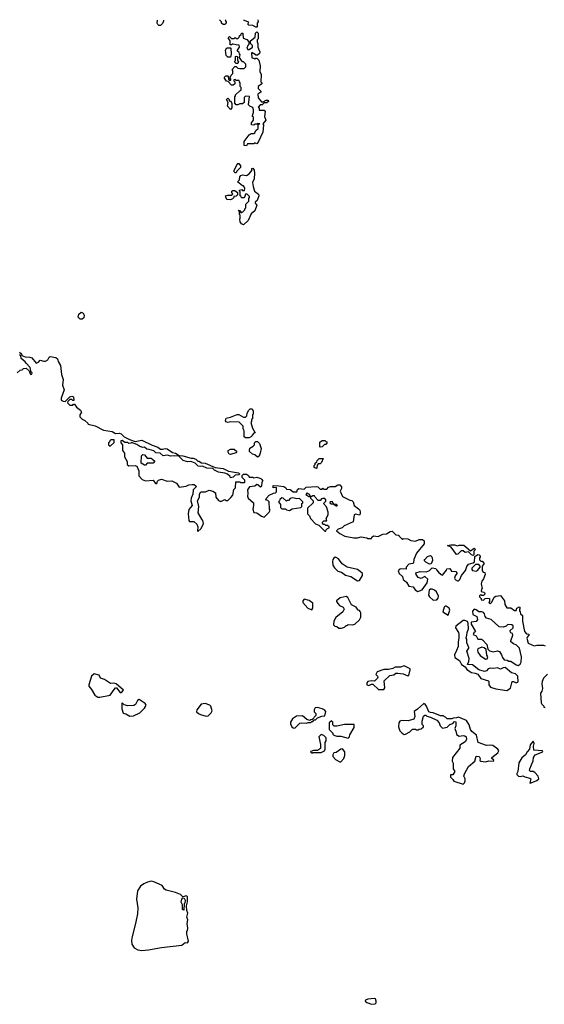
# Model space of a CAD drawing. Extents: x 2029826 to 2248070, y 228728 to 402406.
# Tile 242 of 256: x 2125588 to 2131205, y 390460 to 401011. Entities that reach past the tile are written whole.
import ezdxf

# ---------------------------------------------------------------- set-up
doc = ezdxf.new("R2010")
doc.units = 0

msp = doc.modelspace()

# ---------------------------------------------------------------- linework, layer by layer
at = {"layer": '0CON10XD'}
for points in [[(2127129, 401005), (2127128, 400995), (2127115, 400970), (2127095, 400950), (2127078, 400948), (2127065, 400960), (2127058, 400975), (2127062, 401005)], [(2127786, 401009), (2127790, 401005), (2127790, 400995), (2127800, 400985), (2127798, 400972), (2127785, 400960), (2127765, 400960), (2127750, 400975), (2127748, 400988), (2127730, 401005), (2127730, 401009)], [(2128137, 401011), (2128142, 400988), (2128130, 400975), (2128130, 400935), (2128125, 400932), (2128115, 400932), (2128085, 400950), (2128042, 400952), (2128032, 400962), (2128040, 400985), (2127992, 401002), (2127991, 401010)], [(2128015, 399660), (2127992, 399662), (2127990, 399705), (2128045, 399778), (2128065, 399790), (2128095, 399790), (2128105, 399800), (2128117, 399823), (2128140, 399845), (2128142, 399888), (2128160, 399895), (2128135, 399900), (2128125, 399890), (2128105, 399890), (2128095, 399880), (2128070, 399885), (2128070, 399905), (2128090, 399935), (2128090, 399965), (2128080, 399975), (2128080, 399985), (2128092, 400018), (2128092, 400045), (2128085, 400070), (2128053, 400083), (2128038, 400098), (2128048, 400188), (2128005, 400190), (2127992, 400178), (2127990, 400125), (2127975, 400110), (2127945, 400110), (2127925, 400100), (2127905, 400100), (2127890, 400115), (2127890, 400185), (2127900, 400195), (2127900, 400205), (2127945, 400250), (2127960, 400255), (2127960, 400285), (2127950, 400295), (2127950, 400335), (2127940, 400345), (2127938, 400358), (2127905, 400360), (2127895, 400370), (2127882, 400368), (2127880, 400355), (2127890, 400345), (2127890, 400325), (2127875, 400310), (2127855, 400310), (2127818, 400348), (2127802, 400352), (2127780, 400385), (2127780, 400395), (2127795, 400410), (2127815, 400410), (2127820, 400405), (2127822, 400372), (2127835, 400360), (2127848, 400362), (2127850, 400375), (2127840, 400385), (2127840, 400395), (2127850, 400405), (2127852, 400418), (2127870, 400435), (2127870, 400465), (2127860, 400475), (2127892, 400508), (2127905, 400510), (2127923, 400493), (2127945, 400488), (2127992, 400488), (2128010, 400505), (2128010, 400535), (2127985, 400560), (2127975, 400560), (2127962, 400572), (2127940, 400605), (2127950, 400635), (2127940, 400645), (2127938, 400658), (2127920, 400675), (2127920, 400685), (2127940, 400715), (2127938, 400738), (2127905, 400740), (2127875, 400750), (2127865, 400750), (2127855, 400740), (2127842, 400742), (2127840, 400785), (2127820, 400815), (2127835, 400830), (2127855, 400810), (2127885, 400810), (2127895, 400820), (2127905, 400810), (2127925, 400810), (2127938, 400822), (2127942, 400838), (2127958, 400852), (2127962, 400868), (2127978, 400868), (2127982, 400812), (2128018, 400798), (2128040, 400775), (2128040, 400745), (2128030, 400735), (2128020, 400705), (2128032, 400692), (2128045, 400690), (2128080, 400715), (2128080, 400735), (2128060, 400755), (2128060, 400785), (2128108, 400822), (2128112, 400865), (2128125, 400880), (2128140, 400865), (2128142, 400825), (2128140, 400805), (2128130, 400795), (2128130, 400775), (2128138, 400755), (2128138, 400715), (2128145, 400700), (2128160, 400665), (2128155, 400650), (2128135, 400630), (2128115, 400630), (2128095, 400650), (2128085, 400650), (2128075, 400660), (2128070, 400655), (2128072, 400602), (2128095, 400600), (2128105, 400592), (2128115, 400600), (2128128, 400598), (2128147, 400577), (2128162, 400515), (2128158, 400455), (2128172, 400425), (2128170, 400345), (2128180, 400335), (2128180, 400325), (2128140, 400295), (2128142, 400272), (2128170, 400245), (2128170, 400235), (2128138, 400212), (2128140, 400175), (2128175, 400130), (2128195, 400130), (2128225, 400150), (2128248, 400148), (2128250, 400135), (2128235, 400120), (2128205, 400120), (2128185, 400100), (2128162, 400098), (2128140, 400075), (2128150, 400065), (2128152, 400042), (2128205, 400040), (2128217, 400027), (2128208, 399975), (2128222, 399935), (2128190, 399895), (2128198, 399885), (2128190, 399805), (2128142, 399698), (2128125, 399680), (2128105, 399690), (2128095, 399680), (2128028, 399682), (2128015, 399660)], [(2127845, 400610), (2127815, 400610), (2127798, 400628), (2127792, 400685), (2127805, 400710), (2127845, 400710), (2127850, 400705), (2127852, 400645), (2127845, 400610)], [(2127925, 400540), (2127905, 400540), (2127890, 400555), (2127890, 400565), (2127900, 400575), (2127900, 400615), (2127905, 400620), (2127920, 400615), (2127920, 400575), (2127930, 400565), (2127925, 400540)], [(2127845, 400050), (2127812, 400085), (2127820, 400125), (2127802, 400155), (2127815, 400170), (2127830, 400155), (2127832, 400142), (2127845, 400140), (2127860, 400115), (2127860, 400065), (2127845, 400050)], [(2127905, 399370), (2127895, 399370), (2127885, 399380), (2127883, 399397), (2127915, 399460), (2127925, 399470), (2127935, 399470), (2127952, 399445), (2127952, 399428), (2127912, 399388), (2127905, 399370)], [(2127985, 398812), (2127962, 398822), (2127947, 398845), (2127943, 398875), (2127950, 398885), (2127950, 398915), (2127940, 398925), (2127940, 398955), (2127930, 398970), (2127948, 398968), (2127955, 398940), (2127965, 398950), (2127978, 398952), (2128000, 398975), (2128000, 398985), (2128010, 398995), (2128010, 399035), (2128040, 399065), (2128040, 399095), (2128050, 399105), (2128050, 399115), (2128025, 399140), (2128005, 399140), (2128000, 399115), (2127988, 399102), (2127962, 399102), (2127960, 399115), (2127950, 399125), (2127950, 399165), (2127940, 399175), (2127940, 399185), (2127965, 399190), (2127975, 399180), (2127995, 399180), (2128000, 399205), (2127985, 399230), (2127972, 399232), (2127920, 399275), (2127940, 399295), (2127943, 399327), (2127955, 399340), (2127975, 399348), (2128015, 399340), (2128045, 399358), (2128072, 399395), (2128073, 399417), (2128085, 399420), (2128097, 399397), (2128103, 399365), (2128097, 399305), (2128082, 399265), (2128087, 399225), (2128103, 399173), (2128143, 399143), (2128148, 399125), (2128130, 399075), (2128110, 399055), (2128110, 399045), (2128128, 399025), (2128107, 398963), (2128065, 398930), (2128035, 398860), (2127985, 398812)], [(2127845, 399082), (2127810, 399085), (2127798, 399098), (2127792, 399125), (2127815, 399132), (2127858, 399132), (2127870, 399145), (2127860, 399155), (2127860, 399175), (2127868, 399182), (2127892, 399182), (2127918, 399158), (2127920, 399135), (2127905, 399120), (2127882, 399118), (2127880, 399105), (2127865, 399090), (2127845, 399082)], [(2126255, 397802), (2126235, 397803), (2126214, 397825), (2126222, 397855), (2126245, 397878), (2126267, 397867), (2126278, 397845), (2126274, 397815), (2126255, 397802)], [(2125562, 397228), (2125593, 397257), (2125615, 397260), (2125628, 397272), (2125655, 397278), (2125688, 397248), (2125700, 397215), (2125705, 397210), (2125718, 397212), (2125720, 397225), (2125710, 397235), (2125700, 397285), (2125655, 397330), (2125646, 397346), (2125602, 397382), (2125598, 397408), (2125585, 397420)], [(2125585, 397448), (2125605, 397430), (2125612, 397412), (2125645, 397399), (2125696, 397396), (2125718, 397388), (2125765, 397332), (2125789, 397341), (2125805, 397362), (2125845, 397350), (2125865, 397352), (2125890, 397365), (2125902, 397395), (2125915, 397402), (2125975, 397392), (2125992, 397375), (2125998, 397348), (2126023, 397305), (2126035, 397210), (2126054, 397156), (2126046, 397095), (2126063, 397045), (2126030, 396955), (2126030, 396935), (2126053, 396923), (2126075, 396920), (2126125, 396970), (2126145, 396978), (2126165, 396968), (2126168, 396932), (2126155, 396930), (2126145, 396940), (2126125, 396940), (2126102, 396918), (2126100, 396905), (2126125, 396880), (2126155, 396880), (2126165, 396890), (2126175, 396890), (2126195, 396860), (2126240, 396825), (2126248, 396805), (2126230, 396775), (2126230, 396755), (2126255, 396730), (2126286, 396716), (2126316, 396686), (2126320, 396675), (2126395, 396660), (2126484, 396614), (2126579, 396599), (2126615, 396578), (2126655, 396582), (2126673, 396573), (2126705, 396540), (2126765, 396512), (2126825, 396492), (2126895, 396506), (2127005, 396450), (2127065, 396430), (2127095, 396410), (2127115, 396407), (2127145, 396416), (2127165, 396413), (2127222, 396372), (2127255, 396367), (2127295, 396340), (2127335, 396338), (2127425, 396312), (2127445, 396312), (2127475, 396300), (2127495, 396280), (2127505, 396280), (2127535, 396262), (2127575, 396258), (2127681, 396211), (2127765, 396202), (2127823, 396173), (2127930, 396155), (2127940, 396145), (2127938, 396132), (2127895, 396130), (2127875, 396110), (2127845, 396100), (2127840, 396115), (2127812, 396142), (2127783, 396153), (2127715, 396162), (2127675, 396182), (2127655, 396200), (2127590, 396205), (2127545, 396228), (2127525, 396223), (2127498, 396228), (2127467, 396257), (2127432, 396272), (2127415, 396278), (2127385, 396273), (2127338, 396288), (2127292, 396332), (2127245, 396338), (2127205, 396332), (2127165, 396344), (2127125, 396338), (2127090, 396365), (2127045, 396370), (2127025, 396390), (2126975, 396404), (2126949, 396409), (2126925, 396430), (2126905, 396427), (2126875, 396436), (2126840, 396460), (2126785, 396480), (2126777, 396473), (2126755, 396470), (2126745, 396480), (2126715, 396480), (2126685, 396500), (2126672, 396498), (2126670, 396475), (2126690, 396455), (2126690, 396395), (2126710, 396365), (2126711, 396325), (2126737, 396275), (2126740, 396245), (2126755, 396230), (2126825, 396232), (2126840, 396225), (2126862, 396175), (2126862, 396122), (2126900, 396085), (2126935, 396070), (2127015, 396078), (2127042, 396042), (2127055, 396040), (2127062, 396065), (2127072, 396075), (2127106, 396086), (2127167, 396067), (2127215, 396068), (2127267, 396045), (2127295, 396002), (2127369, 396011), (2127400, 396025), (2127435, 396031), (2127455, 396029), (2127475, 396017), (2127476, 396004), (2127446, 395974), (2127440, 395925), (2127424, 395885), (2127421, 395855), (2127434, 395805), (2127397, 395763), (2127392, 395715), (2127397, 395645), (2127405, 395633), (2127452, 395632), (2127484, 395604), (2127496, 395576), (2127490, 395535), (2127495, 395528), (2127531, 395559), (2127556, 395614), (2127550, 395645), (2127539, 395659), (2127497, 395727), (2127506, 395795), (2127491, 395855), (2127512, 395895), (2127513, 395927), (2127528, 395952), (2127578, 395952), (2127615, 395968), (2127657, 395957), (2127685, 395940), (2127689, 395895), (2127715, 395858), (2127742, 395848), (2127785, 395870), (2127795, 395860), (2127815, 395860), (2127850, 395890), (2127868, 395915), (2127880, 395975), (2127900, 395995), (2127902, 396058), (2127945, 396060), (2127955, 396050), (2127995, 396050), (2128000, 396055), (2127998, 396078), (2127970, 396105), (2127970, 396125), (2127985, 396140), (2128015, 396142), (2128036, 396126), (2128045, 396110), (2128085, 396108), (2128095, 396100), (2128125, 396107), (2128170, 396095), (2128182, 396085), (2128190, 396065), (2128180, 396055), (2128178, 396012), (2128165, 396000), (2128138, 396028), (2128125, 396030), (2128105, 396012), (2128050, 396005), (2128028, 395972), (2128032, 395935), (2128028, 395905), (2128035, 395882), (2128092, 395832), (2128092, 395805), (2128083, 395765), (2128095, 395730), (2128125, 395728), (2128175, 395690), (2128205, 395680), (2128260, 395735), (2128268, 395755), (2128262, 395765), (2128260, 395845), (2128245, 395860), (2128220, 395865), (2128230, 395875), (2128230, 395885), (2128260, 395915), (2128305, 395938), (2128325, 395940), (2128337, 395953), (2128338, 395998), (2128300, 395995), (2128302, 396018), (2128363, 396017)], [(2128045, 396530), (2128005, 396530), (2127992, 396542), (2127990, 396605), (2127980, 396625), (2127980, 396655), (2127938, 396698), (2127845, 396700), (2127815, 396693), (2127800, 396700), (2127793, 396713), (2127798, 396742), (2127845, 396752), (2127915, 396780), (2127935, 396780), (2127985, 396750), (2128005, 396750), (2128020, 396765), (2128022, 396795), (2128040, 396825), (2128055, 396840), (2128075, 396840), (2128088, 396815), (2128088, 396785), (2128080, 396775), (2128080, 396735), (2128070, 396725), (2128070, 396705), (2128062, 396695), (2128082, 396635), (2128110, 396585), (2128095, 396580), (2128075, 396560), (2128070, 396545), (2128045, 396530)], [(2126555, 396440), (2126598, 396482), (2126598, 396508), (2126565, 396510), (2126552, 396498), (2126550, 396485), (2126540, 396475), (2126540, 396455), (2126555, 396440)], [(2127845, 396352), (2127830, 396355), (2127818, 396375), (2127820, 396395), (2127845, 396410), (2127885, 396408), (2127912, 396385), (2127902, 396368), (2127845, 396352)], [(2128135, 396322), (2128105, 396348), (2128080, 396355), (2128050, 396385), (2128048, 396395), (2128052, 396418), (2128088, 396442), (2128100, 396455), (2128103, 396477), (2128115, 396490), (2128135, 396490), (2128155, 396470), (2128172, 396415), (2128163, 396365), (2128150, 396335), (2128135, 396322)], [(2128805, 396430), (2128800, 396435), (2128800, 396485), (2128825, 396500), (2128855, 396500), (2128865, 396490), (2128878, 396488), (2128878, 396472), (2128865, 396460), (2128852, 396458), (2128825, 396432), (2128805, 396430)], [(2126935, 396238), (2126925, 396238), (2126888, 396258), (2126892, 396338), (2126905, 396353), (2126925, 396348), (2126953, 396313), (2126995, 396313), (2127030, 396285), (2127030, 396275), (2127015, 396258), (2126953, 396257), (2126935, 396238)], [(2128765, 396200), (2128742, 396212), (2128740, 396235), (2128750, 396245), (2128752, 396258), (2128768, 396272), (2128772, 396288), (2128795, 396310), (2128838, 396308), (2128818, 396265), (2128805, 396252), (2128785, 396250), (2128772, 396238), (2128770, 396205), (2128765, 396200)], [(2128363, 396017), (2128415, 396008), (2128436, 395996), (2128445, 395980), (2128485, 395978), (2128515, 395952), (2128555, 395950), (2128562, 395978), (2128575, 395988), (2128635, 395980), (2128655, 396000), (2128765, 396010), (2128780, 396005), (2128805, 395980), (2128825, 395980), (2128835, 395990), (2128845, 395980), (2128875, 395980), (2128895, 396000), (2128915, 396010), (2128965, 396010), (2128995, 396028), (2129015, 396028), (2129032, 396005), (2129032, 395988), (2129018, 395958), (2129045, 395902), (2129123, 395863), (2129145, 395860), (2129158, 395845), (2129170, 395805), (2129215, 395770), (2129228, 395755), (2129233, 395735), (2129232, 395715), (2129225, 395702), (2129185, 395712), (2129170, 395705), (2129159, 395631), (2129062, 395588), (2129040, 395565), (2128998, 395552), (2128980, 395535), (2129014, 395504), (2129070, 395475), (2129165, 395458), (2129205, 395458), (2129245, 395468), (2129305, 395460), (2129315, 395450), (2129355, 395450), (2129360, 395465), (2129375, 395480), (2129425, 395473), (2129475, 395497), (2129515, 395502), (2129553, 395527), (2129575, 395530), (2129615, 395490), (2129648, 395488), (2129650, 395475), (2129685, 395440), (2129695, 395450), (2129745, 395448), (2129775, 395430), (2129825, 395422), (2129865, 395440), (2129902, 395442), (2129919, 395425), (2129917, 395393), (2129836, 395295), (2129809, 395225), (2129805, 395192), (2129796, 395184), (2129753, 395177), (2129727, 395145), (2129725, 395124), (2129665, 395127), (2129650, 395120), (2129641, 395105), (2129652, 395075), (2129686, 395046), (2129693, 395013), (2129730, 394985), (2129755, 394940), (2129800, 394935), (2129823, 394903), (2129852, 394882), (2129897, 394903), (2129950, 394975), (2129958, 395015), (2129926, 395046), (2129885, 395023), (2129855, 395034), (2129832, 395065), (2129830, 395085), (2129875, 395098), (2129945, 395096), (2129975, 395108), (2130003, 395137), (2130045, 395130), (2130050, 395115), (2130071, 395091), (2130100, 395065), (2130115, 395060), (2130158, 395112), (2130162, 395128), (2130195, 395130), (2130212, 395102), (2130257, 395097), (2130270, 395085), (2130270, 395075), (2130249, 395051), (2130244, 395026), (2130252, 395012), (2130275, 394999), (2130285, 394999), (2130299, 395011), (2130317, 395055), (2130361, 395109), (2130375, 395150), (2130394, 395176), (2130445, 395190), (2130458, 395202), (2130462, 395258), (2130495, 395280), (2130508, 395278), (2130520, 395265), (2130520, 395255), (2130510, 395245), (2130512, 395222), (2130525, 395210), (2130538, 395208), (2130560, 395185), (2130540, 395155), (2130540, 395105), (2130552, 395092), (2130568, 395088), (2130572, 395065), (2130555, 395020), (2130536, 394994), (2130530, 394965), (2130540, 394915), (2130533, 394907), (2130530, 394885), (2130558, 394878), (2130570, 394865), (2130570, 394855), (2130555, 394840), (2130535, 394840), (2130525, 394850), (2130512, 394838), (2130510, 394825), (2130528, 394808), (2130530, 394795), (2130555, 394790), (2130573, 394807), (2130595, 394812), (2130617, 394807), (2130620, 394775), (2130612, 394765), (2130625, 394752), (2130645, 394770), (2130667, 394823), (2130685, 394832), (2130735, 394840), (2130780, 394785), (2130782, 394745), (2130805, 394710), (2130847, 394707), (2130885, 394680), (2130905, 394680), (2130910, 394705), (2130935, 394720), (2130946, 394706), (2130940, 394695), (2130940, 394675), (2130947, 394667), (2130950, 394645), (2130970, 394625), (2130972, 394565), (2130994, 394454), (2131015, 394430), (2131040, 394425), (2131040, 394415), (2131020, 394395), (2131018, 394385), (2131031, 394331), (2131095, 394300), (2131125, 394308), (2131195, 394310), (2131215, 394302)], [(2128475, 395750), (2128505, 395770), (2128598, 395782), (2128610, 395795), (2128610, 395825), (2128620, 395835), (2128620, 395845), (2128585, 395880), (2128555, 395878), (2128511, 395889), (2128485, 395880), (2128465, 395860), (2128455, 395860), (2128445, 395850), (2128410, 395885), (2128393, 395887), (2128372, 395868), (2128370, 395855), (2128360, 395845), (2128380, 395815), (2128380, 395785), (2128395, 395770), (2128435, 395770), (2128445, 395760), (2128475, 395750)], [(2128865, 395530), (2128870, 395545), (2128885, 395560), (2128900, 395565), (2128900, 395575), (2128885, 395590), (2128865, 395590), (2128855, 395600), (2128842, 395602), (2128830, 395615), (2128830, 395625), (2128845, 395640), (2128878, 395642), (2128870, 395665), (2128890, 395705), (2128892, 395732), (2128872, 395792), (2128840, 395825), (2128867, 395853), (2128867, 395867), (2128855, 395880), (2128835, 395880), (2128820, 395875), (2128805, 395860), (2128785, 395860), (2128750, 395895), (2128745, 395910), (2128725, 395910), (2128715, 395900), (2128700, 395900), (2128688, 395928), (2128675, 395930), (2128665, 395940), (2128652, 395922), (2128685, 395900), (2128700, 395900), (2128700, 395885), (2128730, 395855), (2128730, 395835), (2128670, 395775), (2128670, 395715), (2128690, 395695), (2128700, 395665), (2128755, 395610), (2128790, 395595), (2128855, 395530), (2128865, 395530)], [(2128985, 395800), (2128990, 395805), (2128980, 395815), (2128950, 395820), (2128935, 395848), (2128912, 395845), (2128910, 395835), (2128923, 395823), (2128950, 395820), (2128975, 395800), (2128985, 395800)], [(2130445, 395270), (2130425, 395278), (2130395, 395310), (2130357, 395303), (2130335, 395318), (2130315, 395318), (2130278, 395282), (2130265, 395280), (2130207, 395357), (2130170, 395375), (2130205, 395382), (2130245, 395382), (2130275, 395372), (2130295, 395380), (2130345, 395380), (2130415, 395320), (2130455, 395348), (2130467, 395335), (2130452, 395315), (2130452, 395278), (2130445, 395270)], [(2129205, 394998), (2129225, 395002), (2129258, 395055), (2129257, 395075), (2129235, 395097), (2129205, 395120), (2129095, 395146), (2129041, 395181), (2129003, 395233), (2128977, 395247), (2128965, 395250), (2128951, 395239), (2128940, 395225), (2128937, 395205), (2128941, 395165), (2128958, 395138), (2128995, 395102), (2129035, 395090), (2129075, 395057), (2129135, 395043), (2129205, 394998)], [(2129975, 395178), (2129937, 395197), (2129920, 395215), (2129924, 395226), (2129955, 395257), (2129985, 395270), (2130002, 395255), (2130006, 395244), (2130007, 395215), (2129995, 395180), (2129975, 395178)], [(2130475, 395101), (2130491, 395109), (2130520, 395145), (2130520, 395155), (2130504, 395174), (2130467, 395173), (2130428, 395135), (2130428, 395118), (2130437, 395107), (2130475, 395101)], [(2129005, 394490), (2129035, 394492), (2129067, 394503), (2129082, 394518), (2129095, 394520), (2129105, 394530), (2129155, 394528), (2129177, 394533), (2129225, 394580), (2129242, 394608), (2129242, 394655), (2129235, 394670), (2129225, 394680), (2129212, 394682), (2129190, 394715), (2129141, 394741), (2129101, 394821), (2129085, 394829), (2129020, 394815), (2128980, 394785), (2128980, 394775), (2128993, 394755), (2129013, 394735), (2129052, 394715), (2129062, 394695), (2129046, 394664), (2128972, 394605), (2128952, 394565), (2128948, 394528), (2128963, 394513), (2128985, 394510), (2129005, 394490)], [(2130015, 394790), (2130055, 394793), (2130068, 394812), (2130071, 394835), (2130050, 394880), (2130028, 394898), (2130005, 394908), (2129985, 394908), (2129971, 394899), (2129966, 394845), (2129974, 394825), (2130015, 394790)], [(2128715, 394688), (2128728, 394705), (2128725, 394760), (2128686, 394786), (2128635, 394800), (2128620, 394785), (2128620, 394765), (2128672, 394705), (2128715, 394688)], [(2130175, 394630), (2130192, 394685), (2130188, 394705), (2130155, 394728), (2130143, 394727), (2130132, 394715), (2130118, 394665), (2130175, 394630)], [(2130925, 394091), (2130945, 394106), (2130957, 394125), (2130960, 394185), (2130939, 394275), (2130909, 394309), (2130875, 394322), (2130848, 394345), (2130846, 394355), (2130868, 394415), (2130863, 394433), (2130845, 394442), (2130838, 394455), (2130840, 394465), (2130870, 394495), (2130870, 394515), (2130857, 394527), (2130815, 394530), (2130798, 394512), (2130765, 394502), (2130720, 394505), (2130635, 394584), (2130585, 394597), (2130572, 394615), (2130566, 394645), (2130555, 394657), (2130535, 394664), (2130505, 394664), (2130475, 394687), (2130455, 394693), (2130437, 394673), (2130438, 394638), (2130481, 394615), (2130489, 394585), (2130475, 394563), (2130422, 394555), (2130422, 394535), (2130470, 394455), (2130451, 394439), (2130442, 394422), (2130475, 394407), (2130495, 394372), (2130533, 394373), (2130545, 394365), (2130590, 394315), (2130602, 394265), (2130618, 394248), (2130657, 394237), (2130705, 394249), (2130725, 394240), (2130747, 394205), (2130756, 394175), (2130775, 394152), (2130809, 394149), (2130825, 394136), (2130845, 394138), (2130905, 394097), (2130925, 394091)], [(2130805, 393824), (2130844, 393846), (2130860, 393920), (2130875, 393920), (2130905, 393904), (2130924, 393915), (2130921, 393975), (2130895, 394001), (2130855, 394013), (2130785, 394068), (2130764, 394066), (2130735, 394050), (2130705, 394067), (2130665, 394058), (2130625, 394063), (2130605, 394056), (2130585, 394034), (2130565, 394026), (2130503, 394043), (2130437, 394097), (2130383, 394103), (2130398, 394135), (2130399, 394165), (2130377, 394245), (2130396, 394275), (2130396, 394285), (2130375, 394332), (2130374, 394374), (2130368, 394385), (2130377, 394415), (2130378, 394445), (2130394, 394485), (2130391, 394545), (2130381, 394561), (2130355, 394574), (2130335, 394574), (2130258, 394512), (2130253, 394493), (2130286, 394445), (2130291, 394425), (2130291, 394385), (2130281, 394345), (2130284, 394295), (2130265, 394251), (2130244, 394206), (2130246, 394175), (2130298, 394145), (2130320, 394100), (2130356, 394076), (2130377, 394047), (2130425, 394016), (2130465, 394009), (2130495, 393996), (2130525, 393953), (2130606, 393925), (2130611, 393915), (2130612, 393882), (2130630, 393860), (2130685, 393841), (2130805, 393824)], [(2130575, 394160), (2130595, 394162), (2130602, 394185), (2130591, 394201), (2130581, 394261), (2130560, 394280), (2130537, 394287), (2130492, 394268), (2130488, 394255), (2130492, 394235), (2130519, 394199), (2130575, 394160)], [(2129485, 393834), (2129497, 393853), (2129492, 393925), (2129550, 393985), (2129595, 393992), (2129615, 394010), (2129635, 394010), (2129695, 394001), (2129745, 393980), (2129755, 393982), (2129770, 394045), (2129768, 394055), (2129704, 394086), (2129665, 394071), (2129608, 394072), (2129582, 394058), (2129535, 394048), (2129485, 394046), (2129415, 394023), (2129400, 393995), (2129419, 393975), (2129424, 393965), (2129420, 393955), (2129385, 393923), (2129355, 393926), (2129315, 393920), (2129304, 393906), (2129304, 393885), (2129325, 393876), (2129355, 393890), (2129369, 393889), (2129428, 393835), (2129485, 393834)], [(2126425, 393752), (2126445, 393753), (2126555, 393771), (2126598, 393835), (2126615, 393850), (2126625, 393850), (2126665, 393800), (2126678, 393802), (2126700, 393825), (2126620, 393895), (2126595, 393902), (2126558, 393898), (2126495, 393940), (2126452, 393955), (2126438, 393988), (2126385, 394000), (2126357, 393975), (2126328, 393885), (2126328, 393868), (2126358, 393835), (2126391, 393771), (2126425, 393752)], [(2131241, 393999), (2131198, 393955), (2131181, 393919), (2131180, 393895), (2131186, 393844), (2131180, 393815), (2131166, 393794), (2131172, 393692), (2131178, 393675), (2131200, 393655), (2131200, 393645), (2131215, 393640)], [(2126768, 393548), (2126805, 393552), (2126875, 393582), (2126925, 393632), (2126935, 393650), (2126940, 393665), (2126932, 393685), (2126865, 393728), (2126848, 393715), (2126829, 393671), (2126809, 393661), (2126747, 393657), (2126705, 393670), (2126685, 393690), (2126680, 393685), (2126682, 393625), (2126695, 393580), (2126725, 393572), (2126768, 393548)], [(2127585, 393547), (2127605, 393552), (2127637, 393585), (2127647, 393605), (2127634, 393654), (2127624, 393664), (2127575, 393683), (2127532, 393678), (2127483, 393615), (2127482, 393595), (2127502, 393575), (2127525, 393564), (2127585, 393547)], [(2130335, 392820), (2130350, 392835), (2130358, 392855), (2130358, 392875), (2130342, 392905), (2130349, 392931), (2130395, 393008), (2130462, 393065), (2130475, 393120), (2130506, 393116), (2130517, 393095), (2130513, 393073), (2130524, 393064), (2130575, 393058), (2130612, 393068), (2130660, 393065), (2130663, 393075), (2130644, 393095), (2130642, 393105), (2130707, 393153), (2130717, 393175), (2130709, 393195), (2130655, 393232), (2130625, 393238), (2130585, 393234), (2130498, 393265), (2130478, 393345), (2130430, 393385), (2130416, 393406), (2130400, 393455), (2130371, 393501), (2130285, 393538), (2130265, 393530), (2130228, 393528), (2130215, 393520), (2130165, 393520), (2130148, 393538), (2130135, 393540), (2130125, 393550), (2130093, 393553), (2130015, 393582), (2129985, 393588), (2129970, 393595), (2129942, 393655), (2129929, 393675), (2129915, 393683), (2129848, 393622), (2129812, 393598), (2129818, 393545), (2129807, 393515), (2129748, 393498), (2129675, 393503), (2129658, 393495), (2129647, 393475), (2129643, 393435), (2129659, 393389), (2129684, 393364), (2129705, 393352), (2129717, 393353), (2129765, 393380), (2129795, 393410), (2129825, 393410), (2129835, 393400), (2129855, 393400), (2129865, 393410), (2129888, 393412), (2129910, 393435), (2129910, 393445), (2129898, 393458), (2129897, 393493), (2129913, 393547), (2129925, 393560), (2129935, 393560), (2129948, 393548), (2129985, 393538), (2130054, 393504), (2130078, 393475), (2130090, 393445), (2130115, 393420), (2130165, 393430), (2130195, 393460), (2130225, 393470), (2130245, 393490), (2130258, 393488), (2130258, 393445), (2130248, 393415), (2130262, 393375), (2130265, 393350), (2130295, 393332), (2130335, 393340), (2130355, 393337), (2130367, 393325), (2130373, 393297), (2130359, 393271), (2130302, 393238), (2130300, 393205), (2130222, 393105), (2130220, 393065), (2130230, 393045), (2130230, 392985), (2130248, 392955), (2130225, 392920), (2130202, 392918), (2130200, 392895), (2130225, 392870), (2130235, 392850), (2130335, 392820)], [(2128535, 393420), (2128588, 393472), (2128605, 393478), (2128655, 393472), (2128675, 393480), (2128705, 393480), (2128715, 393490), (2128725, 393490), (2128742, 393508), (2128755, 393510), (2128775, 393530), (2128823, 393547), (2128855, 393550), (2128867, 393597), (2128850, 393615), (2128827, 393627), (2128775, 393640), (2128752, 393638), (2128742, 393615), (2128742, 393595), (2128758, 393575), (2128760, 393555), (2128718, 393512), (2128705, 393510), (2128695, 393500), (2128663, 393513), (2128615, 393552), (2128552, 393548), (2128510, 393520), (2128488, 393485), (2128488, 393465), (2128502, 393435), (2128515, 393422), (2128535, 393420)], [(2129105, 393312), (2129120, 393325), (2129123, 393347), (2129168, 393425), (2129168, 393458), (2129065, 393460), (2128985, 393440), (2128955, 393440), (2128940, 393455), (2128940, 393485), (2128928, 393498), (2128902, 393478), (2128900, 393405), (2128940, 393365), (2128940, 393355), (2128950, 393345), (2128985, 393332), (2129025, 393332), (2129105, 393312)], [(2128715, 393150), (2128725, 393160), (2128815, 393160), (2128850, 393175), (2128858, 393195), (2128860, 393265), (2128870, 393285), (2128870, 393315), (2128845, 393340), (2128815, 393350), (2128790, 393325), (2128808, 393245), (2128808, 393202), (2128775, 393180), (2128735, 393180), (2128705, 393170), (2128700, 393165), (2128715, 393150)], [(2131055, 392830), (2131065, 392832), (2131125, 392858), (2131146, 392875), (2131139, 392905), (2131104, 392945), (2131085, 392954), (2131056, 392956), (2131047, 392965), (2131049, 392985), (2131085, 393070), (2131089, 393105), (2131106, 393134), (2131190, 393165), (2131186, 393176), (2131092, 393182), (2131088, 393225), (2131097, 393255), (2131085, 393280), (2131055, 393240), (2131046, 393194), (2131020, 393165), (2131005, 393132), (2130965, 393100), (2130932, 393048), (2130920, 392955), (2130910, 392935), (2130912, 392922), (2130930, 392905), (2130945, 392902), (2130975, 392910), (2130995, 392897), (2131050, 392885), (2131060, 392875), (2131050, 392835), (2131055, 392830)], [(2129025, 393060), (2129060, 393095), (2129068, 393125), (2129068, 393165), (2129045, 393198), (2129025, 393193), (2128975, 393160), (2128950, 393155), (2128940, 393135), (2128942, 393115), (2128970, 393085), (2129015, 393060), (2129025, 393060)], [(2126895, 391037), (2126965, 391044), (2127105, 391068), (2127325, 391094), (2127358, 391122), (2127385, 391118), (2127396, 391135), (2127378, 391215), (2127378, 391245), (2127385, 391252), (2127389, 391275), (2127380, 391325), (2127389, 391365), (2127378, 391395), (2127388, 391435), (2127378, 391465), (2127372, 391515), (2127383, 391557), (2127385, 391610), (2127375, 391622), (2127335, 391610), (2127310, 391635), (2127255, 391659), (2127155, 391682), (2127139, 391695), (2127113, 391733), (2127025, 391774), (2126995, 391778), (2126955, 391770), (2126915, 391751), (2126882, 391725), (2126849, 391675), (2126839, 391585), (2126852, 391495), (2126850, 391429), (2126829, 391325), (2126791, 391185), (2126784, 391145), (2126789, 391105), (2126812, 391065), (2126853, 391043), (2126895, 391037)], [(2127345, 391470), (2127330, 391475), (2127330, 391525), (2127318, 391555), (2127323, 391587), (2127335, 391600), (2127348, 391598), (2127360, 391575), (2127357, 391543), (2127350, 391535), (2127345, 391470)], [(2129355, 390460), (2129395, 390464), (2129405, 390475), (2129405, 390495), (2129397, 390517), (2129385, 390523), (2129315, 390516), (2129292, 390505), (2129288, 390495), (2129305, 390478), (2129355, 390460)]]:
    msp.add_lwpolyline(points, dxfattribs=at)

doc.saveas('drawing.dxf')
